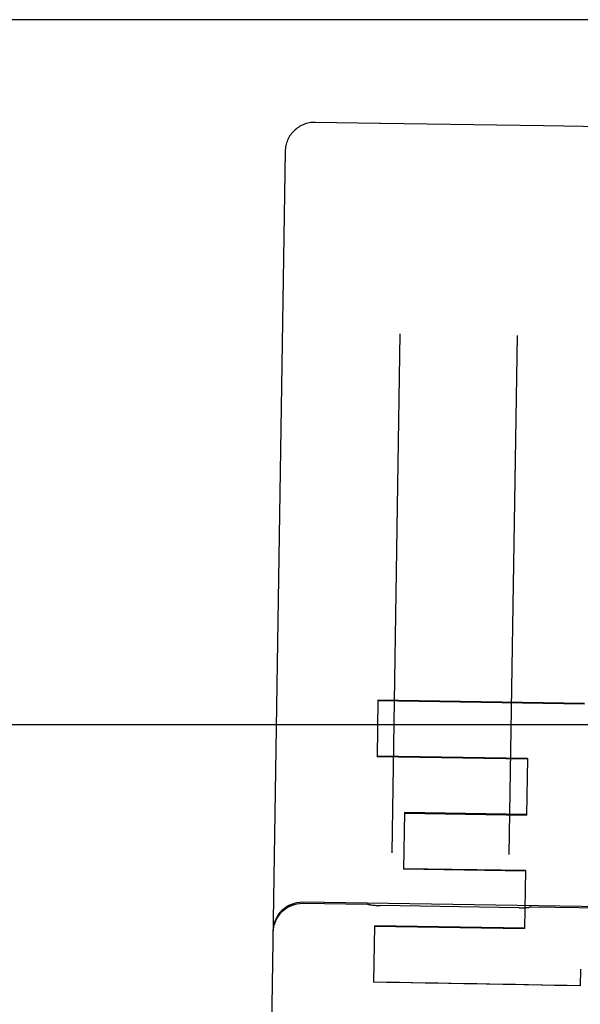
# Model space of a CAD drawing. Header units: inches. Extents: x 0 to 194, y 0 to 126.
# Tile 38 of 48: x 66.053 to 66.65, y 88.667 to 89.715. Entities that reach past the tile are written whole.
import ezdxf

# ---------------------------------------------------------------- set-up
doc = ezdxf.new("R2010")
doc.units = ezdxf.units.IN
doc.header["$LTSCALE"] = 10.6744186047
doc.header["$MEASUREMENT"] = 0
doc.linetypes.add('HIDDEN', pattern=[0.2, 0.1, -0.1])
doc.layers.get('0').update_dxf_attribs({"linetype": 'CONTINUOUS'})
doc.layers.add('02___PRT_ALL_AXES', color=7, linetype='CONTINUOUS')
doc.layers.add('DEFAULT_2', color=8, linetype='HIDDEN')

msp = doc.modelspace()

# ---------------------------------------------------------------- linework, layer by layer
at = {"color": 3, "linetype": 'Continuous'}
msp.add_line((87.51127816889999, 89.7147823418), (63.85502816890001, 89.7147823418), dxfattribs=at)
at = {"layer": '02___PRT_ALL_AXES', "color": 8, "linetype": 'HIDDEN'}
for p, q in [((66.4361761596, 89.60444712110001), (66.36743463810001, 89.6055268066)), ((66.6104433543, 89.6017038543), (66.43688719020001, 89.6044298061)), ((66.6861453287, 89.60052099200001), (66.611154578, 89.6016988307)), ((66.42312275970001, 88.77336200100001), (66.35438123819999, 88.7744416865)), ((67.16680321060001, 88.7630934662), (66.354403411, 88.77585338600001)), ((66.5844529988, 88.77000743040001), (66.4367451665, 88.7723273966)), ((66.6730919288, 88.7694358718), (66.59810117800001, 88.77061371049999))]:
    msp.add_line(p, q, dxfattribs=at)
at = {"layer": 'DEFAULT_2', "color": 8, "linetype": 'HIDDEN'}
for p, q in [((66.4368871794, 89.60442980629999), (66.4366080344, 89.6044366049)), ((66.61072258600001, 89.6017018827), (66.6104433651, 89.6017038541)), ((66.3356977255, 89.57477140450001), (66.3059334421, 87.6797361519)), ((66.45766426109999, 89.38065491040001), (66.4489937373, 88.8286191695)), ((66.5739783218, 88.8266561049), (66.5826488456, 89.3786918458)), ((66.4343374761, 88.9909988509), (66.43339119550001, 88.9307509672)), ((66.4343269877, 88.9903310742), (66.6541388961, 88.9867971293)), ((66.6541493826, 88.9874647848), (66.4343374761, 88.9909988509)), ((86.13627816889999, 88.9647823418), (41.3862781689, 88.9647823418)), ((66.5932114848, 88.92824075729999), (66.43339119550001, 88.9307509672)), ((66.5932206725, 88.9288257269), (66.4334003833, 88.9313359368)), ((66.5932206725, 88.9288257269), (66.5922756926, 88.8686606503)), ((66.46245977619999, 88.87121360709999), (66.46151591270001, 88.8111196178)), ((66.4624517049, 88.87069972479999), (66.5922756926, 88.8686606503)), ((66.5922837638, 88.8691745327), (66.46245977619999, 88.87121360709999)), ((66.5913399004, 88.8090805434), (66.46151591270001, 88.8111196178)), ((66.5913470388, 88.80953503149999), (66.4615230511, 88.81157410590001)), ((66.5913470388, 88.80953503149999), (66.59037960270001, 88.7479402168)), ((66.430565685, 88.7508560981), (66.4296235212, 88.6908703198)), ((66.4305593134, 88.7504504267), (66.59037960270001, 88.7479402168)), ((66.5903859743, 88.74834588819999), (66.430565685, 88.7508560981)), ((66.6497064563, 88.70462386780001), (66.6494290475, 88.68695951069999)), ((66.6494290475, 88.68695951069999), (66.4296235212, 88.6908703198))]:
    msp.add_line(p, q, dxfattribs=at)
for points in [[(66.4260853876, 88.7731389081), (66.4263533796, 88.7731030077), (66.4275356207, 88.772954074), (66.4287147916, 88.7728208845), (66.42989030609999, 88.7727034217), (66.4310615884, 88.7726016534), (66.43222805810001, 88.7725155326), (66.433389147, 88.7724449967), (66.4345442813, 88.7723899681), (66.4356926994, 88.7723503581), (66.4367461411, 88.77232738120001)], [(66.5844520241, 88.7700074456), (66.5855057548, 88.76999732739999), (66.5866549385, 88.77000085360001), (66.5878113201, 88.77001958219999), (66.5889741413, 88.7700536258), (66.5901428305, 88.7701030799), (66.591316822, 88.7701680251), (66.5924955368, 88.7702485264), (66.5936784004, 88.7703446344), (66.5948648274, 88.7704563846), (66.5951330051, 88.7704837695)]]:
    msp.add_lwpolyline(points, dxfattribs=at)
for centre, radius, start, end in [((66.36694387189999, 89.5742806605), 0.03125, 89.1001604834, 179.1001604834), ((66.4357835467, 89.5794502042), 0.025, 88.10986011, 89.1001604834), ((66.6107619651, 89.5767019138), 0.025, 89.1001604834, 90.09046085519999), ((66.353890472, 88.74319554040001), 0.03125, 89.1001604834, 179.1001604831), ((66.35391264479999, 88.74460723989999), 0.03125, 89.1001604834, 179.1001604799), ((66.4227301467, 88.7483650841), 0.025, 82.2867160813, 89.1001604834), ((66.5977085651, 88.7456167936), 0.025, 89.1001604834, 95.9136048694)]:
    msp.add_arc(centre, radius, start, end, dxfattribs=at)
msp.add_ellipse((140.0092808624, 87.4751335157), major_axis=(2556.4077315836, -45.4839450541), ratio=3.63953e-05, start_param=-1.5995820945, end_param=-1.5994960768, dxfattribs=at)

doc.saveas('drawing.dxf')
